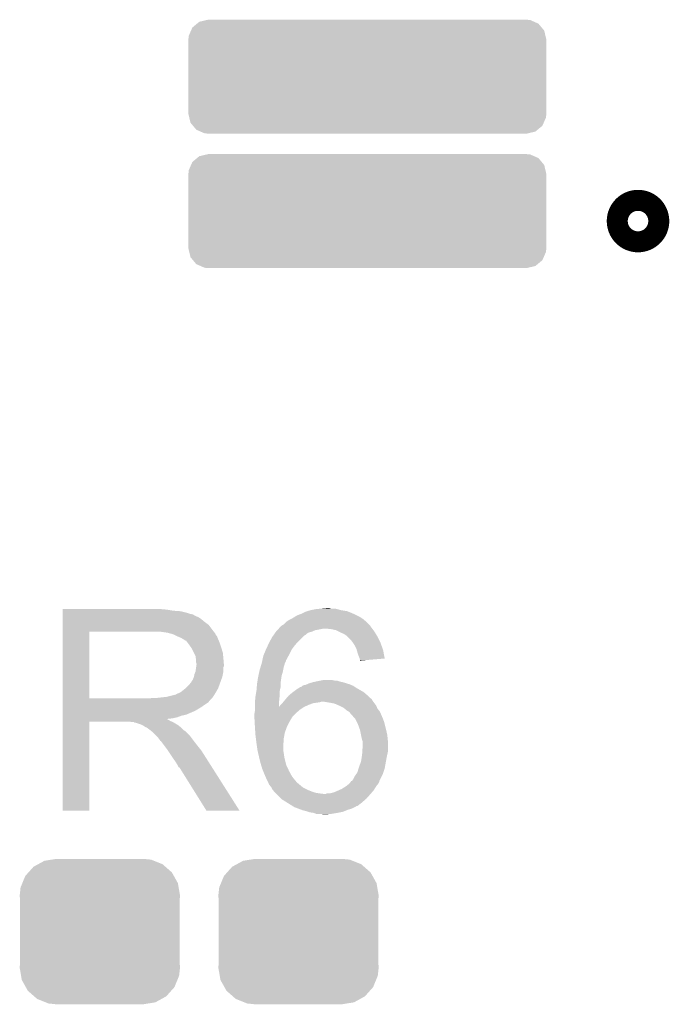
# Model space of a CAD drawing. Extents: x -1.3 to 24.2, y -3.9 to 39.2.
# Tile 28 of 30: x 13.1 to 16.2, y 29.2 to 34. Entities that reach past the tile are written whole.
import ezdxf

# ---------------------------------------------------------------- set-up
doc = ezdxf.new("R2010")
doc.units = 0
doc.layers.get('0').update_dxf_attribs({"linetype": 'CONTINUOUS'})
doc.layers.add('HYDROGEN_2_CLICK_V100_GTO', color=14, linetype='CONTINUOUS')
doc.layers.add('HYDROGEN_2_CLICK_V100_GTS', color=12, linetype='CONTINUOUS')

# ---------------------------------------------------------------- blocks, each defined once
blk = doc.blocks.new('CUSTOM_63')
for points in [[(-0.298526, 0.325596), (-0.268438, 0.342124), (0.30335, 0.325596), (0.2622, 0.342124)], [(-0.268438, 0.342124), (-0.233628, 0.347838), (0.2622, 0.342124), (0.247972, 0.347838)], [(-0.233628, 0.347838), (-0.20955, 0.35179), (0.247972, 0.347838), (0.20955, 0.35179)], [(-0.360486, 0.26887), (-0.34504, 0.286174), (0.357822, 0.26887), (0.348152, 0.286174)], [(-0.34504, 0.286174), (-0.320744, 0.31339), (0.348152, 0.286174), (0.317222, 0.31339)], [(-0.320744, 0.31339), (-0.298526, 0.325596), (0.317222, 0.31339), (0.30335, 0.325596)], [(-0.37475, 0.234078), (-0.360486, 0.26887), (0.377262, 0.234078), (0.357822, 0.26887)], [(-0.38735, 0.17526), (-0.383124, 0.213652), (0.38735, 0.17526), (0.380766, 0.213652)], [(-0.383124, 0.213652), (-0.37475, 0.234078), (0.380766, 0.213652), (0.377262, 0.234078)], [(-0.38608, 0.154124), (-0.38735, 0.17526), (0.38608, 0.154124), (0.38735, 0.17526)], [(-0.38608, -0.154124), (-0.38608, 0.154124), (0.38608, -0.154124), (0.38608, 0.154124)], [(-0.38735, -0.17526), (-0.38608, -0.154124), (0.38735, -0.17526), (0.38608, -0.154124)], [(-0.380764, -0.213652), (-0.38735, -0.17526), (0.383124, -0.213652), (0.38735, -0.17526)], [(-0.377262, -0.234078), (-0.380764, -0.213652), (0.374748, -0.234078), (0.383124, -0.213652)], [(-0.35782, -0.26887), (-0.377262, -0.234078), (0.360486, -0.26887), (0.374748, -0.234078)], [(-0.348152, -0.286174), (-0.35782, -0.26887), (0.345038, -0.286174), (0.360486, -0.26887)], [(-0.31722, -0.31339), (-0.348152, -0.286174), (0.320744, -0.31339), (0.345038, -0.286174)], [(-0.30335, -0.325596), (-0.31722, -0.31339), (0.298524, -0.325596), (0.320744, -0.31339)], [(-0.262198, -0.342124), (-0.30335, -0.325596), (0.268438, -0.342124), (0.298524, -0.325596)], [(-0.247972, -0.347838), (-0.262198, -0.342124), (0.233626, -0.347838), (0.268438, -0.342124)], [(-0.20955, -0.35179), (-0.247972, -0.347838), (0.20955, -0.35179), (0.233626, -0.347838)]]:
    blk.add_solid(points)
blk = doc.blocks.new('CUSTOM_66')
for points in [[(-0.845736, 0.2376), (-0.823092, 0.256456), (0.842582, 0.2376), (0.82688, 0.256456)], [(-0.823092, 0.256456), (-0.812154, 0.265564), (0.82688, 0.256456), (0.806122, 0.265564)], [(-0.812154, 0.265564), (-0.776306, 0.274014), (0.806122, 0.265564), (0.786862, 0.274014)], [(-0.776306, 0.274014), (-0.76962, 0.27559), (0.786862, 0.274014), (0.76962, 0.27559)], [(-0.86487, 0.18034), (-0.863294, 0.197582), (0.86487, 0.18034), (0.860806, 0.197582)], [(-0.863294, 0.197582), (-0.852198, 0.222874), (0.860806, 0.197582), (0.854844, 0.222874)], [(-0.852198, 0.222874), (-0.845736, 0.2376), (0.854844, 0.222874), (0.842582, 0.2376)], [(-0.86487, -0.18034), (-0.86487, 0.18034), (0.86487, -0.18034), (0.86487, 0.18034)], [(-0.860804, -0.197582), (-0.86487, -0.18034), (0.863294, -0.197582), (0.86487, -0.18034)], [(-0.854844, -0.222874), (-0.860804, -0.197582), (0.852196, -0.222874), (0.863294, -0.197582)], [(-0.84258, -0.2376), (-0.854844, -0.222874), (0.845736, -0.2376), (0.852196, -0.222874)], [(-0.82688, -0.256456), (-0.84258, -0.2376), (0.82309, -0.256456), (0.845736, -0.2376)], [(-0.80612, -0.265564), (-0.82688, -0.256456), (0.812154, -0.265564), (0.82309, -0.256456)], [(-0.786862, -0.274014), (-0.80612, -0.265564), (0.776304, -0.274014), (0.812154, -0.265564)], [(-0.76962, -0.27559), (-0.786862, -0.274014), (0.76962, -0.27559), (0.776304, -0.274014)]]:
    blk.add_solid(points)

msp = doc.modelspace()

# ---------------------------------------------------------------- linework, layer by layer
at = {"layer": 'HYDROGEN_2_CLICK_V100_GTO', "const_width": 0.20066}
msp.add_lwpolyline([(16.0147, 33.02762, 1), (16.1163, 33.02762, 1)], format="xyb", close=True, dxfattribs=at)
at = {"layer": 'HYDROGEN_2_CLICK_V100_GTO'}
for points in [[(13.28422, 31.14802), (13.284222, 31.15056), (13.78966, 31.14802), (13.76172, 31.15056)], [(13.28422, 31.14294), (13.28422, 31.14802), (13.820138, 31.14294), (13.78966, 31.14802)], [(14.483078, 31.14548), (14.508478, 31.15056), (14.6304, 31.14548), (14.611776, 31.15056)], [(14.508478, 31.15056), (14.53388, 31.1531), (14.611776, 31.15056), (14.602464, 31.1531)], [(14.53388, 31.1531), (14.561796, 31.155638), (14.582144, 31.1531), (14.574522, 31.155638)], [(14.561796, 31.155638), (14.561818, 31.15564), (14.574522, 31.155638), (14.561818, 31.15564)], [(13.28422, 31.1404), (13.28422, 31.14294), (13.8557, 31.1404), (13.820138, 31.14294)], [(13.28422, 31.13278), (13.28422, 31.1404), (13.886178, 31.13278), (13.8557, 31.1404)], [(13.28422, 31.1277), (13.28422, 31.13278), (13.901422, 31.1277), (13.886178, 31.13278)], [(13.28422, 31.12516), (13.28422, 31.1277), (13.914122, 31.12516), (13.901422, 31.1277)], [(13.28422, 31.125138), (13.28422, 31.12516), (13.91666, 31.125138), (13.914122, 31.12516)], [(13.28422, 31.122614), (13.28422, 31.125138), (13.916674, 31.122614), (13.91666, 31.125138)], [(13.28422, 31.11754), (13.28422, 31.122614), (13.92682, 31.11754), (13.916674, 31.122614)], [(13.28422, 31.112458), (13.28422, 31.11754), (13.939522, 31.112458), (13.92682, 31.11754)], [(13.28422, 31.1023), (13.28422, 31.112458), (13.95476, 31.1023), (13.939522, 31.112458)], [(13.28422, 31.0896), (13.28422, 31.1023), (13.97, 31.0896), (13.95476, 31.1023)], [(14.366242, 31.089602), (14.381482, 31.09976), (14.752318, 31.089602), (14.74013, 31.09976)], [(14.381482, 31.09976), (14.38656, 31.1023), (14.74013, 31.09976), (14.73708, 31.1023)], [(14.38656, 31.1023), (14.396718, 31.10738), (14.73708, 31.1023), (14.72946, 31.10738)], [(14.396718, 31.10738), (14.404842, 31.112458), (14.72946, 31.10738), (14.721842, 31.112458)], [(14.404842, 31.112458), (14.417038, 31.12008), (14.721842, 31.112458), (14.7066, 31.12008)], [(14.417038, 31.12008), (14.43736, 31.1277), (14.7066, 31.12008), (14.69136, 31.1277)], [(14.43736, 31.1277), (14.457682, 31.137862), (14.69136, 31.1277), (14.66697, 31.137862)], [(14.457682, 31.137862), (14.466136, 31.140398), (14.66697, 31.137862), (14.660882, 31.140398)], [(14.466136, 31.140398), (14.483078, 31.14548), (14.660882, 31.140398), (14.6304, 31.14548)], [(13.284218, 31.05404), (13.28422, 31.074358), (14.00556, 31.05404), (13.990322, 31.074358)], [(13.284218, 31.04134), (13.284218, 31.05404), (14.015438, 31.04134), (14.00556, 31.05404)], [(13.28422, 31.074358), (13.28422, 31.0896), (13.990322, 31.074358), (13.97, 31.0896)], [(14.325598, 31.0515), (14.3256, 31.051502), (14.52118, 31.0515), (14.521188, 31.051502)], [(14.3256, 31.051502), (14.32941, 31.05658), (14.521188, 31.051502), (14.546578, 31.05658)], [(14.32941, 31.05658), (14.333222, 31.06166), (14.780896, 31.05658), (14.777086, 31.06166)], [(14.333222, 31.06166), (14.33576, 31.0642), (14.777086, 31.06166), (14.77518, 31.0642)], [(14.33576, 31.0642), (14.340842, 31.069282), (14.77518, 31.0642), (14.771792, 31.069282)], [(14.340842, 31.069282), (14.345072, 31.07182), (14.771792, 31.069282), (14.7701, 31.07182)], [(14.345072, 31.07182), (14.353542, 31.076902), (14.7701, 31.07182), (14.765018, 31.076902)], [(14.353542, 31.076902), (14.36624, 31.0896), (14.765018, 31.076902), (14.75232, 31.0896)], [(14.36624, 31.0896), (14.366242, 31.089602), (14.75232, 31.0896), (14.752318, 31.089602)], [(14.582138, 31.05404), (14.556742, 31.05658), (14.782802, 31.05404), (14.780896, 31.05658)], [(14.604998, 31.048962), (14.582138, 31.05404), (14.78661, 31.048962), (14.782802, 31.05404)], [(13.284212, 30.718782), (13.284218, 31.04132), (13.41374, 30.718782), (13.413742, 31.04132)], [(13.284218, 31.04132), (13.284218, 31.04134), (13.413742, 31.04132), (13.72108, 31.04134)], [(13.792202, 31.03626), (13.759182, 31.04134), (14.019388, 31.03626), (14.015438, 31.04134)], [(13.810842, 31.031176), (13.792202, 31.03626), (14.02334, 31.031176), (14.019388, 31.03626)], [(13.82014, 31.02864), (13.810842, 31.031176), (14.023344, 31.02864), (14.02334, 31.031176)], [(13.820152, 31.028634), (13.82014, 31.02864), (14.023344, 31.028634), (14.023344, 31.02864)], [(13.84046, 31.01848), (13.820152, 31.028634), (14.03096, 31.01848), (14.023344, 31.028634)], [(13.85824, 31.01086), (13.84046, 31.01848), (14.034008, 31.01086), (14.03096, 31.01848)], [(13.86671, 31.00578), (13.85824, 31.01086), (14.03604, 31.00578), (14.034008, 31.01086)], [(13.87094, 31.003242), (13.86671, 31.00578), (14.037128, 31.003242), (14.03604, 31.00578)], [(14.28519, 30.99308), (14.297662, 31.015942), (14.42212, 30.99308), (14.444982, 31.015942)], [(14.297662, 31.015942), (14.30299, 31.023554), (14.444982, 31.015942), (14.452594, 31.023554)], [(14.30299, 31.023554), (14.302994, 31.02356), (14.452594, 31.023554), (14.455134, 31.02356)], [(14.302994, 31.02356), (14.311882, 31.036258), (14.455134, 31.02356), (14.470378, 31.036258)], [(14.311882, 31.036258), (14.315438, 31.041338), (14.470378, 31.036258), (14.48816, 31.041338)], [(14.315438, 31.041338), (14.315442, 31.041342), (14.48816, 31.041338), (14.488168, 31.041342)], [(14.315442, 31.041342), (14.323056, 31.048958), (14.488168, 31.041342), (14.505938, 31.048958)], [(14.323056, 31.048958), (14.325598, 31.0515), (14.505938, 31.048958), (14.52118, 31.0515)], [(14.615166, 31.043878), (14.604998, 31.048962), (14.790422, 31.043878), (14.78661, 31.048962)], [(14.62532, 31.0388), (14.615166, 31.043878), (14.79347, 31.0388), (14.790422, 31.043878)], [(14.6431, 31.03118), (14.62532, 31.0388), (14.798042, 31.03118), (14.79347, 31.0388)], [(14.65834, 31.02102), (14.6431, 31.03118), (14.804138, 31.02102), (14.798042, 31.03118)], [(14.66088, 31.01848), (14.65834, 31.02102), (14.80566, 31.01848), (14.804138, 31.02102)], [(14.67612, 31.00324), (14.66088, 31.01848), (14.81328, 31.00324), (14.80566, 31.01848)], [(13.878564, 30.99816), (13.87094, 31.003242), (14.039306, 30.99816), (14.037128, 31.003242)], [(13.881104, 30.998152), (13.878564, 30.99816), (14.03931, 30.998152), (14.039306, 30.99816)], [(13.88872, 30.988), (13.881104, 30.998152), (14.04366, 30.988), (14.03931, 30.998152)], [(13.89634, 30.97784), (13.88872, 30.988), (14.047048, 30.97784), (14.04366, 30.988)], [(13.905412, 30.96514), (13.89634, 30.97784), (14.05128, 30.96514), (14.047048, 30.97784)], [(13.90904, 30.960058), (13.905412, 30.96514), (14.052806, 30.960058), (14.05128, 30.96514)], [(13.9192, 30.939738), (13.90904, 30.960058), (14.0589, 30.939738), (14.052806, 30.960058)], [(14.26718, 30.95498), (14.276558, 30.975302), (14.39164, 30.95498), (14.40688, 30.975302)], [(14.276558, 30.975302), (14.28242, 30.988), (14.40688, 30.975302), (14.417764, 30.988)], [(14.28242, 30.988), (14.28519, 30.99308), (14.417764, 30.988), (14.42212, 30.99308)], [(14.68628, 30.99054), (14.67612, 31.00324), (14.81963, 30.99054), (14.81328, 31.00324)], [(14.687976, 30.987998), (14.68628, 30.99054), (14.8209, 30.987998), (14.81963, 30.99054)], [(14.696438, 30.975302), (14.687976, 30.987998), (14.825436, 30.975302), (14.8209, 30.987998)], [(14.70406, 30.96006), (14.696438, 30.975302), (14.830878, 30.96006), (14.825436, 30.975302)], [(14.706238, 30.952438), (14.70406, 30.96006), (14.8336, 30.952438), (14.830878, 30.96006)], [(13.92682, 30.924496), (13.9192, 30.939738), (14.060426, 30.924496), (14.0589, 30.939738)], [(13.928272, 30.91434), (13.92682, 30.924496), (14.06144, 30.91434), (14.060426, 30.924496)], [(13.92936, 30.906718), (13.928272, 30.91434), (14.062076, 30.906718), (14.06144, 30.91434)], [(14.24958, 30.901634), (14.254482, 30.924502), (14.3637, 30.901634), (14.37617, 30.924502)], [(14.254482, 30.924502), (14.256596, 30.92958), (14.37617, 30.924502), (14.37894, 30.92958)], [(14.256596, 30.92958), (14.267178, 30.954978), (14.37894, 30.92958), (14.39164, 30.954978)], [(14.267178, 30.954978), (14.26718, 30.95498), (14.39164, 30.954978), (14.39164, 30.95498)], [(14.70914, 30.94228), (14.706238, 30.952438), (14.8355, 30.94228), (14.8336, 30.952438)], [(14.71422, 30.927038), (14.70914, 30.94228), (14.838348, 30.927038), (14.8355, 30.94228)], [(14.719298, 30.914342), (14.71422, 30.927038), (14.840722, 30.914342), (14.838348, 30.927038)], [(14.719936, 30.911798), (14.719298, 30.914342), (14.841196, 30.911798), (14.840722, 30.914342)], [(14.72184, 30.904182), (14.719936, 30.911798), (14.751496, 30.904182), (14.841196, 30.911798)], [(13.926818, 30.848298), (13.92972, 30.868616), (14.06144, 30.848298), (14.06144, 30.868616)], [(13.929362, 30.894018), (13.92936, 30.906718), (14.063134, 30.894018), (14.062076, 30.906718)], [(13.9319, 30.886396), (13.929362, 30.894018), (14.06377, 30.886396), (14.063134, 30.894018)], [(13.92972, 30.868616), (13.930446, 30.873696), (14.06144, 30.868616), (14.063978, 30.873696)], [(13.930446, 30.873696), (13.9319, 30.88386), (14.063978, 30.873696), (14.063978, 30.88386)], [(13.9319, 30.883862), (13.9319, 30.886396), (14.06398, 30.883862), (14.06377, 30.886396)], [(13.9319, 30.88386), (13.9319, 30.883862), (14.063978, 30.88386), (14.06398, 30.883862)], [(14.2367, 30.855918), (14.241388, 30.871158), (14.35049, 30.855918), (14.35354, 30.871158)], [(14.241388, 30.871158), (14.243734, 30.878782), (14.35354, 30.871158), (14.35608, 30.878782)], [(14.243734, 30.878782), (14.246858, 30.888938), (14.35608, 30.878782), (14.358618, 30.888938)], [(14.246858, 30.888938), (14.24686, 30.88894), (14.358618, 30.888938), (14.358618, 30.88894)], [(14.24686, 30.88894), (14.249036, 30.899096), (14.358618, 30.88894), (14.363698, 30.899096)], [(14.249036, 30.899096), (14.24958, 30.901634), (14.363698, 30.899096), (14.3637, 30.901634)], [(14.72184, 30.901664), (14.72184, 30.904182), (14.72184, 30.901664), (14.751496, 30.904182)], [(13.914118, 30.810198), (13.919198, 30.822898), (14.051738, 30.810198), (14.056356, 30.822898)], [(13.919198, 30.8229), (13.92174, 30.835598), (14.056358, 30.8229), (14.058898, 30.835598)], [(13.919198, 30.822898), (13.919198, 30.8229), (14.056356, 30.822898), (14.056358, 30.8229)], [(13.92174, 30.835598), (13.926818, 30.848298), (14.058898, 30.835598), (14.06144, 30.848298)], [(14.225172, 30.794958), (14.22908, 30.82036), (14.3383, 30.794958), (14.341928, 30.82036)], [(14.22908, 30.82036), (14.231256, 30.830518), (14.341928, 30.82036), (14.34338, 30.830518)], [(14.231256, 30.830518), (14.234522, 30.84576), (14.34338, 30.830518), (14.348458, 30.84576)], [(14.234522, 30.84576), (14.2367, 30.855918), (14.348458, 30.84576), (14.35049, 30.855918)], [(13.855698, 30.749238), (13.877922, 30.767018), (14.025668, 30.749238), (14.03604, 30.767018)], [(13.877922, 30.767018), (13.881098, 30.769558), (14.03604, 30.767018), (14.036962, 30.769558)], [(13.881098, 30.769558), (13.8938, 30.78226), (14.036962, 30.769558), (14.04158, 30.78226)], [(13.8938, 30.78226), (13.903958, 30.794958), (14.04158, 30.78226), (14.046198, 30.794958)], [(13.903958, 30.794958), (13.906498, 30.7975), (14.046198, 30.794958), (14.047122, 30.7975)], [(13.906498, 30.7975), (13.90904, 30.802578), (14.047122, 30.7975), (14.048968, 30.802578)], [(13.90904, 30.802578), (13.914118, 30.810198), (14.048968, 30.802578), (14.051738, 30.810198)], [(14.22146, 30.756858), (14.22294, 30.774638), (14.334348, 30.756858), (14.3383, 30.774638)], [(14.22294, 30.774638), (14.224, 30.78734), (14.3383, 30.774638), (14.3383, 30.78734)], [(14.224, 30.78734), (14.225172, 30.794958), (14.3383, 30.78734), (14.3383, 30.794958)], [(14.4145, 30.76194), (14.426696, 30.769562), (14.717396, 30.76194), (14.704058, 30.769562)], [(14.426696, 30.769562), (14.434824, 30.77464), (14.704058, 30.769562), (14.69644, 30.77464)], [(14.434824, 30.77464), (14.437366, 30.774646), (14.69644, 30.77464), (14.696432, 30.774646)], [(14.437366, 30.774646), (14.4399, 30.77718), (14.696432, 30.774646), (14.69263, 30.77718)], [(14.4399, 30.77718), (14.443706, 30.779718), (14.69263, 30.77718), (14.688822, 30.779718)], [(14.443706, 30.779718), (14.447522, 30.782262), (14.688822, 30.779718), (14.682888, 30.782262)], [(14.447522, 30.782262), (14.460222, 30.784802), (14.682888, 30.782262), (14.676964, 30.784802)], [(14.460222, 30.784802), (14.466142, 30.78734), (14.676964, 30.784802), (14.671042, 30.78734)], [(14.466142, 30.78734), (14.478, 30.792422), (14.671042, 30.78734), (14.654526, 30.792422)], [(14.478, 30.792422), (14.495778, 30.7975), (14.654526, 30.792422), (14.638022, 30.7975)], [(14.495778, 30.7975), (14.507208, 30.80004), (14.638022, 30.7975), (14.625322, 30.80004)], [(14.507208, 30.80004), (14.51864, 30.80258), (14.625322, 30.80004), (14.6177, 30.80258)], [(14.51864, 30.80258), (14.53133, 30.805118), (14.6177, 30.80258), (14.610082, 30.805118)], [(14.53133, 30.805118), (14.53134, 30.80512), (14.610082, 30.805118), (14.599922, 30.80512)], [(14.53134, 30.80512), (14.544042, 30.80766), (14.599922, 30.80512), (14.587222, 30.80766)], [(13.284212, 30.71876), (13.284212, 30.718782), (13.703298, 30.71876), (13.41374, 30.718782)], [(13.284212, 30.708594), (13.284212, 30.71876), (13.9954, 30.708594), (14.00556, 30.71876)], [(13.703298, 30.71876), (13.721064, 30.721298), (14.00556, 30.71876), (14.008098, 30.721298)], [(13.721064, 30.721298), (13.72108, 30.7213), (14.008098, 30.721298), (14.008098, 30.7213)], [(13.741398, 30.7213), (13.787118, 30.72638), (14.008098, 30.7213), (14.011486, 30.72638)], [(13.787118, 30.72638), (13.827758, 30.73654), (14.011486, 30.72638), (14.018262, 30.73654)], [(13.830296, 30.73654), (13.837916, 30.741618), (14.018262, 30.73654), (14.021224, 30.741618)], [(13.837916, 30.741618), (13.845538, 30.74416), (14.021224, 30.741618), (14.022706, 30.74416)], [(13.845538, 30.74416), (13.855698, 30.749238), (14.022706, 30.74416), (14.025668, 30.749238)], [(14.214302, 30.703522), (14.21638, 30.72638), (14.33068, 30.703522), (14.332964, 30.72638)], [(14.21638, 30.72638), (14.216802, 30.72892), (14.332964, 30.72638), (14.33322, 30.72892)], [(14.216802, 30.72892), (14.220612, 30.751778), (14.33322, 30.72892), (14.33322, 30.751778)], [(14.220612, 30.751778), (14.22146, 30.756858), (14.33322, 30.751778), (14.334348, 30.756858)], [(14.363332, 30.716216), (14.365508, 30.718754), (14.777722, 30.716216), (14.775186, 30.718754)], [(14.365508, 30.718754), (14.365512, 30.71876), (14.775186, 30.718754), (14.772646, 30.71876)], [(14.365512, 30.71876), (14.3764, 30.731462), (14.772646, 30.71876), (14.759942, 30.731462)], [(14.3764, 30.731462), (14.379362, 30.734002), (14.759942, 30.731462), (14.7574, 30.734002)], [(14.379362, 30.734002), (14.394178, 30.7467), (14.7574, 30.734002), (14.742584, 30.7467)], [(14.394178, 30.7467), (14.397564, 30.74924), (14.742584, 30.7467), (14.73962, 30.74924)], [(14.397564, 30.74924), (14.4145, 30.76194), (14.73962, 30.74924), (14.717396, 30.76194)], [(13.28421, 30.70606), (13.284212, 30.708594), (13.995378, 30.70606), (13.9954, 30.708594)], [(13.28421, 30.706046), (13.28421, 30.70606), (13.992854, 30.706046), (13.995378, 30.70606)], [(13.28421, 30.70098), (13.28421, 30.706046), (13.990316, 30.70098), (13.992854, 30.706046)], [(13.28421, 30.68574), (13.28421, 30.70098), (13.96746, 30.68574), (13.990316, 30.70098)], [(13.28421, 30.678118), (13.28421, 30.68574), (13.957298, 30.678118), (13.96746, 30.68574)], [(13.28421, 30.66288), (13.28421, 30.678118), (13.9319, 30.66288), (13.957298, 30.678118)], [(14.21384, 30.69844), (14.214302, 30.703522), (14.330688, 30.69844), (14.33068, 30.703522)], [(14.21384, 30.678156), (14.21384, 30.69844), (14.330718, 30.678156), (14.330688, 30.69844)], [(14.21384, 30.67812), (14.21384, 30.678156), (14.4526, 30.67812), (14.45268, 30.678156)], [(14.21384, 30.66288), (14.21384, 30.67812), (14.42974, 30.66288), (14.4526, 30.67812)], [(14.330718, 30.678156), (14.33322, 30.68066), (14.45268, 30.678156), (14.458314, 30.68066)], [(14.33322, 30.68066), (14.3383, 30.68828), (14.458314, 30.68066), (14.47546, 30.68828)], [(14.3383, 30.68828), (14.338302, 30.688282), (14.47546, 30.68828), (14.475464, 30.688282)], [(14.338302, 30.688282), (14.34592, 30.6959), (14.475464, 30.688282), (14.495782, 30.6959)], [(14.34592, 30.6959), (14.34846, 30.69844), (14.495782, 30.6959), (14.5161, 30.69844)], [(14.34846, 30.69844), (14.350578, 30.700982), (14.5161, 30.69844), (14.531342, 30.700982)], [(14.350578, 30.700982), (14.352692, 30.70352), (14.531342, 30.700982), (14.536424, 30.70352)], [(14.352692, 30.70352), (14.35904, 30.711138), (14.78534, 30.70352), (14.780262, 30.711138)], [(14.35904, 30.711138), (14.36116, 30.71368), (14.780262, 30.711138), (14.778992, 30.71368)], [(14.36116, 30.71368), (14.363332, 30.716216), (14.778992, 30.71368), (14.777722, 30.716216)], [(14.57452, 30.69844), (14.544038, 30.70352), (14.78915, 30.69844), (14.78534, 30.70352)], [(14.599922, 30.693358), (14.57452, 30.69844), (14.792962, 30.693358), (14.78915, 30.69844)], [(14.62278, 30.6832), (14.599922, 30.693358), (14.80058, 30.6832), (14.792962, 30.693358)], [(14.643098, 30.67304), (14.62278, 30.6832), (14.804646, 30.67304), (14.80058, 30.6832)], [(14.646148, 30.6705), (14.643098, 30.67304), (14.805662, 30.6705), (14.804646, 30.67304)], [(13.28421, 30.65526), (13.28421, 30.66288), (13.91666, 30.65526), (13.9319, 30.66288)], [(13.28421, 30.64002), (13.28421, 30.65526), (13.881098, 30.64002), (13.91666, 30.65526)], [(13.28421, 30.634938), (13.28421, 30.64002), (13.858238, 30.634938), (13.881098, 30.64002)], [(13.28421, 30.62732), (13.28421, 30.634938), (13.837918, 30.62732), (13.858238, 30.634938)], [(13.28421, 30.62224), (13.28421, 30.62732), (13.815058, 30.62224), (13.837918, 30.62732)], [(14.2113, 30.642562), (14.21384, 30.657802), (14.406882, 30.642562), (14.424026, 30.657802)], [(14.2113, 30.64256), (14.2113, 30.642562), (14.40688, 30.64256), (14.406882, 30.642562)], [(14.2113, 30.632402), (14.2113, 30.64256), (14.396722, 30.632402), (14.40688, 30.64256)], [(14.2113, 30.629858), (14.2113, 30.632402), (14.395194, 30.629858), (14.396722, 30.632402)], [(14.211866, 30.6197), (14.2113, 30.629858), (14.3891, 30.6197), (14.395194, 30.629858)], [(14.21384, 30.657802), (14.21384, 30.66288), (14.424026, 30.657802), (14.42974, 30.66288)], [(14.658342, 30.660338), (14.646148, 30.6705), (14.813792, 30.660338), (14.805662, 30.6705)], [(14.662576, 30.657798), (14.658342, 30.660338), (14.815822, 30.657798), (14.813792, 30.660338)], [(14.671042, 30.652718), (14.662576, 30.657798), (14.818362, 30.652718), (14.815822, 30.657798)], [(14.676122, 30.645098), (14.671042, 30.652718), (14.822172, 30.645098), (14.818362, 30.652718)], [(14.67866, 30.64256), (14.676122, 30.645098), (14.82344, 30.64256), (14.822172, 30.645098)], [(14.694464, 30.62478), (14.67866, 30.64256), (14.83106, 30.62478), (14.82344, 30.64256)], [(14.698982, 30.619696), (14.694464, 30.62478), (14.832968, 30.619696), (14.83106, 30.62478)], [(13.2842, 30.175222), (13.284208, 30.606978), (13.413718, 30.175222), (13.41374, 30.606978)], [(13.284208, 30.617158), (13.28421, 30.619666), (13.792204, 30.617158), (13.789692, 30.619666)], [(13.284208, 30.614618), (13.284208, 30.617158), (13.797282, 30.614618), (13.792204, 30.617158)], [(13.284208, 30.60954), (13.284208, 30.614618), (13.8049, 30.60954), (13.797282, 30.614618)], [(13.284208, 30.607), (13.284208, 30.60954), (13.811252, 30.607), (13.8049, 30.60954)], [(13.284208, 30.606978), (13.284208, 30.607), (13.41374, 30.606978), (13.606778, 30.607)], [(13.28421, 30.619666), (13.28421, 30.62224), (13.789692, 30.619666), (13.815058, 30.62224)], [(13.616938, 30.60446), (13.606778, 30.607), (13.817602, 30.60446), (13.811252, 30.607)], [(13.632174, 30.601926), (13.629634, 30.60446), (13.821826, 30.601926), (13.817602, 30.60446)], [(13.634716, 30.60192), (13.632174, 30.601926), (13.821836, 30.60192), (13.821826, 30.601926)], [(13.665198, 30.59176), (13.634716, 30.60192), (13.838768, 30.59176), (13.821836, 30.60192)], [(13.670278, 30.58922), (13.665198, 30.59176), (13.843, 30.58922), (13.838768, 30.59176)], [(13.675358, 30.58668), (13.670278, 30.58922), (13.846176, 30.58668), (13.843, 30.58922)], [(13.682978, 30.581602), (13.675358, 30.58668), (13.852524, 30.581602), (13.846176, 30.58668)], [(13.688056, 30.579062), (13.682978, 30.581602), (13.855698, 30.579062), (13.852524, 30.581602)], [(13.690594, 30.57906), (13.688056, 30.579062), (13.8557, 30.57906), (13.855698, 30.579062)], [(13.69314, 30.576522), (13.690594, 30.57906), (13.858238, 30.576522), (13.8557, 30.57906)], [(13.7033, 30.5689), (13.69314, 30.576522), (13.86586, 30.5689), (13.858238, 30.576522)], [(14.212854, 30.601918), (14.211866, 30.6197), (14.37894, 30.601918), (14.3891, 30.6197)], [(14.21384, 30.58414), (14.212854, 30.601918), (14.37005, 30.58414), (14.37894, 30.601918)], [(14.214, 30.5816), (14.21384, 30.58414), (14.36878, 30.5816), (14.37005, 30.58414)], [(14.215746, 30.55366), (14.214, 30.5816), (14.358622, 30.55366), (14.36878, 30.5816)], [(14.706602, 30.604458), (14.698982, 30.619696), (14.83868, 30.604458), (14.832968, 30.619696)], [(14.71168, 30.594298), (14.706602, 30.604458), (14.841222, 30.594298), (14.83868, 30.604458)], [(14.72184, 30.566358), (14.71168, 30.594298), (14.848206, 30.566358), (14.841222, 30.594298)], [(13.706476, 30.56636), (13.7033, 30.5689), (13.8684, 30.56636), (13.86586, 30.5689)], [(13.712828, 30.561278), (13.706476, 30.56636), (13.876022, 30.561278), (13.8684, 30.56636)], [(13.715998, 30.558742), (13.712828, 30.561278), (13.878558, 30.558742), (13.876022, 30.561278)], [(13.738862, 30.535878), (13.715998, 30.558742), (13.90142, 30.535878), (13.878558, 30.558742)], [(13.746478, 30.52826), (13.738862, 30.535878), (13.907136, 30.52826), (13.90142, 30.535878)], [(13.754098, 30.5181), (13.746478, 30.52826), (13.914756, 30.5181), (13.907136, 30.52826)], [(14.21638, 30.5435), (14.215746, 30.55366), (14.356772, 30.5435), (14.358622, 30.55366)], [(14.218604, 30.525722), (14.21638, 30.5435), (14.35354, 30.525722), (14.356772, 30.5435)], [(14.722348, 30.56382), (14.72184, 30.566358), (14.84884, 30.56382), (14.848206, 30.566358)], [(14.72692, 30.54096), (14.722348, 30.56382), (14.85392, 30.54096), (14.84884, 30.56382)], [(14.726922, 30.540958), (14.72692, 30.54096), (14.85392, 30.540958), (14.85392, 30.54096)], [(14.732002, 30.5181), (14.726922, 30.540958), (14.856208, 30.5181), (14.85392, 30.540958)], [(13.75537, 30.51556), (13.754098, 30.5181), (13.91666, 30.51556), (13.914756, 30.5181)], [(13.756634, 30.513034), (13.75537, 30.51556), (13.918626, 30.513034), (13.91666, 30.51556)], [(13.75917, 30.51302), (13.756634, 30.513034), (13.918636, 30.51302), (13.918626, 30.513034)], [(13.774416, 30.4927), (13.75917, 30.51302), (13.93444, 30.4927), (13.918636, 30.51302)], [(13.78966, 30.47238), (13.774416, 30.4927), (13.950696, 30.47238), (13.93444, 30.4927)], [(14.22146, 30.50286), (14.218604, 30.525722), (14.351906, 30.50286), (14.35354, 30.525722)], [(14.223276, 30.49016), (14.22146, 30.50286), (14.351, 30.49016), (14.351906, 30.50286)], [(14.22654, 30.467302), (14.223276, 30.49016), (14.351, 30.467302), (14.351, 30.49016)], [(14.732848, 30.515562), (14.732002, 30.5181), (14.85646, 30.515562), (14.856208, 30.5181)], [(14.732846, 30.459678), (14.73454, 30.48508), (14.85646, 30.459678), (14.85646, 30.48508)], [(14.73454, 30.510476), (14.732848, 30.515562), (14.85646, 30.510476), (14.85646, 30.515562)], [(14.73454, 30.48508), (14.73454, 30.510476), (14.85646, 30.48508), (14.85646, 30.510476)], [(13.793048, 30.467298), (13.78966, 30.47238), (13.95476, 30.467298), (13.950696, 30.47238)], [(13.811674, 30.43936), (13.793048, 30.467298), (13.97254, 30.43936), (13.95476, 30.467298)], [(13.82014, 30.42666), (13.811674, 30.43936), (13.980598, 30.42666), (13.97254, 30.43936)], [(14.22654, 30.4673), (14.22654, 30.467302), (14.351002, 30.4673), (14.351, 30.467302)], [(14.230058, 30.45206), (14.22654, 30.4673), (14.35354, 30.45206), (14.351002, 30.4673)], [(14.23416, 30.434282), (14.230058, 30.45206), (14.35608, 30.434282), (14.35354, 30.45206)], [(14.23416, 30.43428), (14.23416, 30.434282), (14.356082, 30.43428), (14.35608, 30.434282)], [(14.24178, 30.4038), (14.23416, 30.43428), (14.3637, 30.4038), (14.356082, 30.43428)], [(14.726918, 30.413958), (14.730436, 30.43682), (14.847222, 30.413958), (14.85138, 30.43682)], [(14.730436, 30.43682), (14.732, 30.44698), (14.85138, 30.43682), (14.853636, 30.44698)], [(14.732, 30.44698), (14.732846, 30.459678), (14.853636, 30.44698), (14.85646, 30.459678)], [(13.83284, 30.408882), (13.82014, 30.42666), (13.991878, 30.408882), (13.980598, 30.42666)], [(13.843, 30.391098), (13.83284, 30.408882), (14.003162, 30.391098), (13.991878, 30.408882)], [(13.845538, 30.386026), (13.843, 30.391098), (14.00638, 30.386026), (14.003162, 30.391098)], [(13.850614, 30.383482), (13.845538, 30.386026), (14.007994, 30.383482), (14.00638, 30.386026)], [(14.244828, 30.393642), (14.24178, 30.4038), (14.366238, 30.393642), (14.3637, 30.4038)], [(14.2494, 30.378398), (14.244828, 30.393642), (14.373862, 30.378398), (14.366238, 30.393642)], [(14.715234, 30.380938), (14.71676, 30.38602), (14.841218, 30.380938), (14.842142, 30.38602)], [(14.71676, 30.38602), (14.726918, 30.413958), (14.842142, 30.38602), (14.847222, 30.413958)], [(13.853162, 30.3784), (13.850614, 30.383482), (14.011218, 30.3784), (14.007994, 30.383482)], [(13.980158, 30.17521), (13.853162, 30.3784), (14.140134, 30.17521), (14.011218, 30.3784)], [(14.25143, 30.373324), (14.2494, 30.378398), (14.376398, 30.373324), (14.373862, 30.378398)], [(14.252446, 30.370784), (14.25143, 30.373324), (14.3764, 30.370784), (14.376398, 30.373324)], [(14.255496, 30.363162), (14.252446, 30.370784), (14.381478, 30.363162), (14.3764, 30.370784)], [(14.25956, 30.353), (14.255496, 30.363162), (14.38656, 30.353), (14.381478, 30.363162)], [(14.265002, 30.340302), (14.25956, 30.353), (14.394178, 30.340302), (14.38656, 30.353)], [(14.26718, 30.33522), (14.265002, 30.340302), (14.398244, 30.33522), (14.394178, 30.340302)], [(14.688818, 30.327598), (14.69644, 30.342838), (14.81963, 30.327598), (14.827248, 30.342838)], [(14.69644, 30.342838), (14.701884, 30.35046), (14.827248, 30.342838), (14.83106, 30.35046)], [(14.701884, 30.35046), (14.709138, 30.360616), (14.83106, 30.35046), (14.834444, 30.360616)], [(14.709138, 30.360616), (14.715234, 30.380938), (14.834444, 30.360616), (14.841218, 30.380938)], [(14.27099, 30.3276), (14.26718, 30.33522), (14.40434, 30.3276), (14.398244, 30.33522)], [(14.27734, 30.3149), (14.27099, 30.3276), (14.414924, 30.3149), (14.40434, 30.3276)], [(14.278356, 30.312362), (14.27734, 30.3149), (14.417038, 30.312362), (14.414924, 30.3149)], [(14.28242, 30.302202), (14.278356, 30.312362), (14.429232, 30.302202), (14.417038, 30.312362)], [(14.29258, 30.2895), (14.28242, 30.302202), (14.444474, 30.2895), (14.429232, 30.302202)], [(14.63548, 30.28188), (14.654526, 30.294578), (14.792642, 30.28188), (14.80058, 30.294578)], [(14.654526, 30.294578), (14.65834, 30.29712), (14.80058, 30.294578), (14.802612, 30.29712)], [(14.65834, 30.29712), (14.671038, 30.307278), (14.802612, 30.29712), (14.810738, 30.307278)], [(14.671038, 30.30728), (14.678656, 30.317434), (14.81074, 30.30728), (14.815816, 30.317434)], [(14.671038, 30.307278), (14.671038, 30.30728), (14.810738, 30.307278), (14.81074, 30.30728)], [(14.678656, 30.317436), (14.67866, 30.319958), (14.815818, 30.317436), (14.815818, 30.319958)], [(14.678656, 30.317434), (14.678656, 30.317436), (14.815816, 30.317434), (14.815818, 30.317436)], [(14.67866, 30.319958), (14.682808, 30.319976), (14.815818, 30.319958), (14.81582, 30.319976)], [(14.682808, 30.319976), (14.68373, 30.31998), (14.81582, 30.319976), (14.81582, 30.31998)], [(14.68373, 30.31998), (14.688818, 30.327598), (14.81582, 30.31998), (14.81963, 30.327598)], [(14.29385, 30.28696), (14.29258, 30.2895), (14.447522, 30.28696), (14.444474, 30.2895)], [(14.297658, 30.279344), (14.29385, 30.28696), (14.462754, 30.279344), (14.447522, 30.28696)], [(14.3002, 30.2768), (14.297658, 30.279344), (14.46784, 30.2768), (14.462754, 30.279344)], [(14.302738, 30.27426), (14.3002, 30.2768), (14.47419, 30.27426), (14.46784, 30.2768)], [(14.305278, 30.269184), (14.302738, 30.27426), (14.48688, 30.269184), (14.47419, 30.27426)], [(14.307822, 30.26664), (14.305278, 30.269184), (14.493238, 30.26664), (14.48688, 30.269184)], [(14.312902, 30.26156), (14.307822, 30.26664), (14.511018, 30.26156), (14.493238, 30.26664)], [(14.315442, 30.25902), (14.312902, 30.26156), (14.5288, 30.25902), (14.511018, 30.26156)], [(14.317982, 30.25648), (14.315442, 30.25902), (14.54912, 30.25648), (14.5288, 30.25902)], [(14.338302, 30.23616), (14.317982, 30.25648), (14.75486, 30.23616), (14.77264, 30.25648)], [(14.556736, 30.25648), (14.561816, 30.259018), (14.77264, 30.25648), (14.774814, 30.259018)], [(14.561816, 30.259018), (14.574518, 30.25902), (14.774814, 30.259018), (14.774816, 30.25902)], [(14.574518, 30.25902), (14.594838, 30.2641), (14.774816, 30.25902), (14.779172, 30.2641)], [(14.594838, 30.2641), (14.61262, 30.27172), (14.779172, 30.2641), (14.785704, 30.27172)], [(14.61262, 30.27172), (14.61833, 30.274258), (14.785704, 30.27172), (14.78788, 30.274258)], [(14.61833, 30.274258), (14.63548, 30.28188), (14.78788, 30.274258), (14.792642, 30.28188)], [(14.343378, 30.231082), (14.338302, 30.23616), (14.749146, 30.231082), (14.75486, 30.23616)], [(14.367762, 30.215842), (14.343378, 30.231082), (14.732002, 30.215842), (14.749146, 30.231082)], [(14.396214, 30.19806), (14.367762, 30.215842), (14.709136, 30.19806), (14.732002, 30.215842)], [(14.396224, 30.198054), (14.396214, 30.19806), (14.704054, 30.198054), (14.709136, 30.19806)], [(14.400282, 30.195518), (14.396224, 30.198054), (14.701516, 30.195518), (14.704054, 30.198054)], [(14.404338, 30.192982), (14.400282, 30.195518), (14.696444, 30.192982), (14.701516, 30.195518)], [(13.413718, 30.1752), (13.2842, 30.175222), (13.413718, 30.1752), (13.413718, 30.175222)], [(14.14014, 30.1752), (14.140134, 30.17521), (14.14014, 30.1752), (13.980158, 30.17521)], [(14.42467, 30.185358), (14.404338, 30.192982), (14.681198, 30.185358), (14.696444, 30.192982)], [(14.43821, 30.18028), (14.42467, 30.185358), (14.663418, 30.18028), (14.681198, 30.185358)], [(14.444978, 30.177742), (14.43821, 30.18028), (14.657072, 30.177742), (14.663418, 30.18028)], [(14.4653, 30.172658), (14.444978, 30.177742), (14.644362, 30.172658), (14.657072, 30.177742)], [(14.47292, 30.17012), (14.4653, 30.172658), (14.638018, 30.17012), (14.644362, 30.172658)], [(14.480538, 30.167582), (14.47292, 30.17012), (14.625328, 30.167582), (14.638018, 30.17012)], [(14.498316, 30.16504), (14.480538, 30.167582), (14.61262, 30.16504), (14.625328, 30.167582)], [(14.511016, 30.159962), (14.498316, 30.16504), (14.582152, 30.159962), (14.61262, 30.16504)], [(14.536416, 30.15996), (14.511016, 30.159962), (14.582142, 30.15996), (14.582152, 30.159962)], [(14.544038, 30.157422), (14.536416, 30.15996), (14.549148, 30.157422), (14.582142, 30.15996)], [(14.549122, 30.15742), (14.544038, 30.157422), (14.549122, 30.15742), (14.549148, 30.157422)]]:
    msp.add_solid(points, dxfattribs=at)

# ---------------------------------------------------------------- block references
at = {"layer": 'HYDROGEN_2_CLICK_V100_GTS'}
for name, p in [('CUSTOM_66', (14.7574, 33.72612)), ('CUSTOM_66', (14.7574, 33.07588)), ('CUSTOM_63', (13.46454, 29.591)), ('CUSTOM_63', (14.42466, 29.591))]:
    msp.add_blockref(name, p, dxfattribs=at)

doc.saveas('drawing.dxf')
